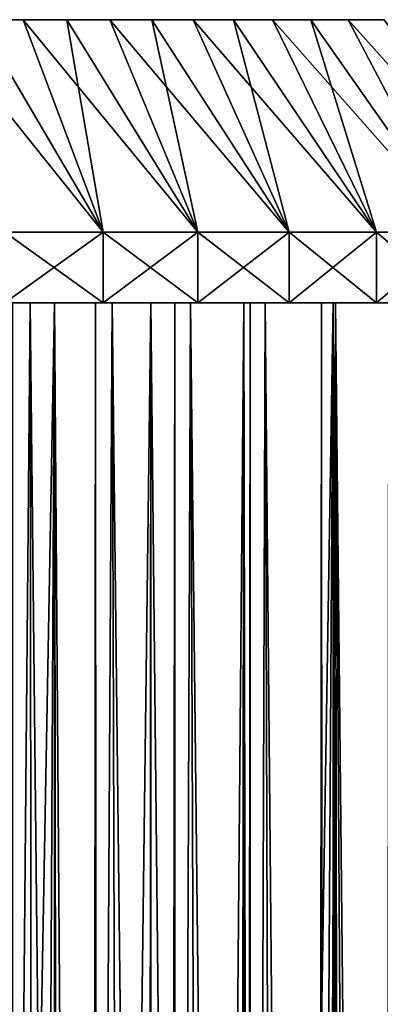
# Model space of a CAD drawing. Header units: millimetres. Extents: x -29 to 29, y -300 to 604.
# Tile 88 of 91: x 14 to 19, y 591 to 604. Entities that reach past the tile are written whole.
import ezdxf

# ---------------------------------------------------------------- set-up
doc = ezdxf.new("R2010")
doc.units = ezdxf.units.MM
doc.header["$LTSCALE"] = 81.481481
for name, color, linetype in [('1', 7, 'CONTINUOUS'), ('14', 7, 'CONTINUOUS'), ('15', 7, 'CONTINUOUS'), ('16', 7, 'CONTINUOUS'), ('2', 7, 'CONTINUOUS'), ('5', 7, 'CONTINUOUS')]:
    doc.layers.add(name, color=color, linetype=linetype)

msp = doc.modelspace()

# ---------------------------------------------------------------- linework, layer by layer
at = {"layer": '1', "color": 253, "linetype": 'Continuous', "true_color": 0x999999}
for points in [[(14.057, 604.5, -21.873), (13.426, 604.5, -22.265), (14.057, 604.5, 21.873), (14.057, 604.5, -21.873)], [(14.057, 604.5, 21.873), (13.426, 604.5, -22.265), (13.426, 604.5, 22.265), (14.057, 604.5, 21.873)], [(14.675, 604.5, -21.462), (14.057, 604.5, -21.873), (14.675, 604.5, 21.462), (14.675, 604.5, -21.462)], [(14.675, 604.5, 21.462), (14.057, 604.5, -21.873), (14.057, 604.5, 21.873), (14.675, 604.5, 21.462)], [(15.282, 604.5, -21.034), (14.675, 604.5, -21.462), (15.282, 604.5, 21.034), (15.282, 604.5, -21.034)], [(15.282, 604.5, 21.034), (14.675, 604.5, -21.462), (14.675, 604.5, 21.462), (15.282, 604.5, 21.034)], [(15.877, 604.5, -20.589), (15.282, 604.5, -21.034), (15.877, 604.5, 20.589), (15.877, 604.5, -20.589)], [(15.877, 604.5, 20.589), (15.282, 604.5, -21.034), (15.282, 604.5, 21.034), (15.877, 604.5, 20.589)], [(16.458, 604.5, -20.128), (15.877, 604.5, -20.589), (16.458, 604.5, 20.128), (16.458, 604.5, -20.128)], [(16.458, 604.5, 20.128), (15.877, 604.5, -20.589), (15.877, 604.5, 20.589), (16.458, 604.5, 20.128)], [(17.026, 604.5, -19.649), (16.458, 604.5, -20.128), (17.026, 604.5, 19.649), (17.026, 604.5, -19.649)], [(17.026, 604.5, 19.649), (16.458, 604.5, -20.128), (16.458, 604.5, 20.128), (17.026, 604.5, 19.649)], [(17.581, 604.5, -19.155), (17.026, 604.5, -19.649), (17.581, 604.5, 19.155), (17.581, 604.5, -19.155)], [(17.581, 604.5, 19.155), (17.026, 604.5, -19.649), (17.026, 604.5, 19.649), (17.581, 604.5, 19.155)], [(18.12, 604.5, -18.645), (17.581, 604.5, -19.155), (18.12, 604.5, 18.645), (18.12, 604.5, -18.645)], [(18.12, 604.5, 18.645), (17.581, 604.5, -19.155), (17.581, 604.5, 19.155), (18.12, 604.5, 18.645)], [(18.645, 604.5, -18.12), (18.12, 604.5, -18.645), (18.645, 604.5, 18.12), (18.645, 604.5, -18.12)], [(18.645, 604.5, 18.12), (18.12, 604.5, -18.645), (18.12, 604.5, 18.645), (18.645, 604.5, 18.12)], [(19.155, 604.5, -17.581), (18.645, 604.5, -18.12), (19.155, 604.5, 17.581), (19.155, 604.5, -17.581)], [(19.155, 604.5, 17.581), (18.645, 604.5, -18.12), (18.645, 604.5, 18.12), (19.155, 604.5, 17.581)]]:
    msp.add_3dface(points, dxfattribs=at)
at = {"layer": '14', "color": 7, "linetype": 'Continuous', "true_color": 0xf5f5f5}
for points in [[(13.094, 600.5, -25.875), (14.5, 600.5, -25.115), (13.263, 532.92, -25.789), (13.094, 600.5, -25.875)], [(13.263, 532.92, -25.789), (14.5, 600.5, -25.115), (14.152, 532.588, -25.313), (13.263, 532.92, -25.789)], [(14.152, 532.588, -25.313), (14.5, 600.5, -25.115), (15, 532.209, -24.819), (14.152, 532.588, -25.313)], [(14.5, 600.5, -25.115), (15.861, 600.5, -24.278), (15, 532.209, -24.819), (14.5, 600.5, -25.115)], [(15, 532.209, -24.819), (15.861, 600.5, -24.278), (15.808, 531.783, -24.313), (15, 532.209, -24.819)], [(15.808, 531.783, -24.313), (15.861, 600.5, -24.278), (16.577, 531.311, -23.795), (15.808, 531.783, -24.313)], [(15.861, 600.5, -24.278), (17.175, 600.5, -23.367), (16.577, 531.311, -23.795), (15.861, 600.5, -24.278)], [(16.577, 531.311, -23.795), (17.175, 600.5, -23.367), (17.308, 530.79, -23.269), (16.577, 531.311, -23.795)], [(17.175, 600.5, -23.367), (18.436, 600.5, -22.386), (17.308, 530.79, -23.269), (17.175, 600.5, -23.367)], [(17.308, 530.79, -23.269), (18.436, 600.5, -22.386), (18.001, 530.22, -22.737), (17.308, 530.79, -23.269)], [(18.001, 530.22, -22.737), (18.436, 600.5, -22.386), (18.657, 529.6, -22.201), (18.001, 530.22, -22.737)], [(18.436, 600.5, -22.386), (19.641, 600.5, -21.336), (18.657, 529.6, -22.201), (18.436, 600.5, -22.386)], [(18.657, 529.6, -22.201), (19.641, 600.5, -21.336), (19.276, 528.93, -21.666), (18.657, 529.6, -22.201)]]:
    msp.add_3dface(points, dxfattribs=at)
at = {"layer": '15', "color": 7, "linetype": 'Continuous', "true_color": 0xf5f5f5}
for points in [[(13.094, -298.5, 25.875), (14.5, -298.5, 25.115), (13.094, 600.5, 25.875), (13.094, -298.5, 25.875)], [(13.094, 600.5, 25.875), (14.5, -298.5, 25.115), (14.5, 600.5, 25.115), (13.094, 600.5, 25.875)], [(14.5, -298.5, 25.115), (15.862, -298.5, 24.278), (14.5, 600.5, 25.115), (14.5, -298.5, 25.115)], [(14.5, 600.5, 25.115), (15.862, -298.5, 24.278), (15.861, 600.5, 24.278), (14.5, 600.5, 25.115)], [(15.861, 600.5, 24.278), (15.862, -298.5, 24.278), (17.175, 600.5, 23.367), (15.861, 600.5, 24.278)], [(15.862, -298.5, 24.278), (17.175, -298.5, 23.367), (17.175, 600.5, 23.367), (15.862, -298.5, 24.278)], [(17.175, -298.5, 23.367), (18.436, -298.5, 22.386), (17.175, 600.5, 23.367), (17.175, -298.5, 23.367)], [(17.175, 600.5, 23.367), (18.436, -298.5, 22.386), (18.436, 600.5, 22.386), (17.175, 600.5, 23.367)], [(18.436, -298.5, 22.386), (19.641, -298.5, 21.336), (18.436, 600.5, 22.386), (18.436, -298.5, 22.386)], [(18.436, 600.5, 22.386), (19.641, -298.5, 21.336), (19.641, 600.5, 21.336), (18.436, 600.5, 22.386)]]:
    msp.add_3dface(points, dxfattribs=at)
at = {"layer": '16', "color": 7, "linetype": 'Continuous', "true_color": 0xf5f5f5}
for points in [[(14.156, 600.5, -20.606), (12.952, 600.5, -21.383), (13.533, 530.996, -21.021), (14.156, 600.5, -20.606)], [(14.236, 530.48, -20.55), (14.156, 600.5, -20.606), (13.533, 530.996, -21.021), (14.236, 530.48, -20.55)], [(13.915, 600.5, 20.77), (15.082, 600.5, 19.938), (13.964, -298.5, 20.737), (13.915, 600.5, 20.77)], [(13.964, -298.5, 20.737), (15.082, 600.5, 19.938), (14.559, -298.5, 20.324), (13.964, -298.5, 20.737)], [(15.314, 600.5, -19.761), (14.156, 600.5, -20.606), (14.905, 529.918, -20.071), (15.314, 600.5, -19.761)], [(14.905, 529.918, -20.071), (14.156, 600.5, -20.606), (14.236, 530.48, -20.55), (14.905, 529.918, -20.071)], [(14.559, -298.5, 20.324), (15.082, 600.5, 19.938), (15.141, -298.5, 19.893), (14.559, -298.5, 20.324)], [(15.538, 529.309, -19.585), (15.314, 600.5, -19.761), (14.905, 529.918, -20.071), (15.538, 529.309, -19.585)], [(15.082, 600.5, 19.938), (16.2, 600.5, 19.041), (15.141, -298.5, 19.893), (15.082, 600.5, 19.938)], [(15.141, -298.5, 19.893), (16.2, 600.5, 19.041), (15.711, -298.5, 19.447), (15.141, -298.5, 19.893)], [(16.421, 600.5, -18.851), (15.314, 600.5, -19.761), (16.136, 528.652, -19.095), (16.421, 600.5, -18.851)], [(16.136, 528.652, -19.095), (15.314, 600.5, -19.761), (15.538, 529.309, -19.585), (16.136, 528.652, -19.095)], [(15.711, -298.5, 19.447), (16.2, 600.5, 19.041), (16.267, -298.5, 18.983), (15.711, -298.5, 19.447)], [(16.698, 527.945, -18.606), (16.421, 600.5, -18.851), (16.136, 528.652, -19.095), (16.698, 527.945, -18.606)], [(16.2, 600.5, 19.041), (17.264, 600.5, 18.082), (16.267, -298.5, 18.983), (16.2, 600.5, 19.041)], [(16.267, -298.5, 18.983), (17.264, 600.5, 18.082), (16.81, -298.5, 18.504), (16.267, -298.5, 18.983)], [(17.474, 600.5, -17.879), (16.421, 600.5, -18.851), (17.224, 527.188, -18.12), (17.474, 600.5, -17.879)], [(17.224, 527.188, -18.12), (16.421, 600.5, -18.851), (16.698, 527.945, -18.606), (17.224, 527.188, -18.12)], [(16.81, -298.5, 18.504), (17.264, 600.5, 18.082), (17.339, -298.5, 18.01), (16.81, -298.5, 18.504)], [(17.711, 526.383, -17.644), (17.474, 600.5, -17.879), (17.224, 527.188, -18.12), (17.711, 526.383, -17.644)], [(17.264, 600.5, 18.082), (18.272, 600.5, 17.063), (17.339, -298.5, 18.01), (17.264, 600.5, 18.082)], [(17.339, -298.5, 18.01), (18.272, 600.5, 17.063), (17.854, -298.5, 17.5), (17.339, -298.5, 18.01)], [(18.47, 600.5, -16.848), (17.474, 600.5, -17.879), (18.161, 525.529, -17.181), (18.47, 600.5, -16.848)], [(18.161, 525.529, -17.181), (17.474, 600.5, -17.879), (17.711, 526.383, -17.644), (18.161, 525.529, -17.181)], [(17.854, -298.5, 17.5), (18.272, 600.5, 17.063), (18.353, -298.5, 16.976), (17.854, -298.5, 17.5)], [(18.57, 524.63, -16.737), (18.47, 600.5, -16.848), (18.161, 525.529, -17.181), (18.57, 524.63, -16.737)], [(18.272, 600.5, 17.063), (19.22, 600.5, 15.987), (18.353, -298.5, 16.976), (18.272, 600.5, 17.063)], [(18.353, -298.5, 16.976), (19.22, 600.5, 15.987), (18.837, -298.5, 16.437), (18.353, -298.5, 16.976)], [(19.405, 600.5, -15.762), (18.47, 600.5, -16.848), (19.269, 522.707, -15.928), (19.405, 600.5, -15.762)], [(19.269, 522.707, -15.928), (18.47, 600.5, -16.848), (18.94, 523.688, -16.318), (19.269, 522.707, -15.928)], [(18.94, 523.688, -16.318), (18.47, 600.5, -16.848), (18.57, 524.63, -16.737), (18.94, 523.688, -16.318)], [(18.837, -298.5, 16.437), (19.22, 600.5, 15.987), (19.305, -298.5, 15.884), (18.837, -298.5, 16.437)]]:
    msp.add_3dface(points, dxfattribs=at)
at = {"layer": '2', "color": 253, "linetype": 'Continuous', "true_color": 0x999999}
for points in [[(15.187, 601.5, 24.706), (13.802, 601.5, 25.505), (15.187, 600.5, 24.706), (15.187, 601.5, 24.706)], [(15.187, 600.5, 24.706), (13.802, 601.5, 25.505), (13.802, 600.5, 25.505), (15.187, 600.5, 24.706)], [(13.802, 601.5, -25.505), (15.187, 601.5, -24.706), (13.802, 600.5, -25.505), (13.802, 601.5, -25.505)], [(13.802, 600.5, -25.505), (15.187, 601.5, -24.706), (15.187, 600.5, -24.706), (13.802, 600.5, -25.505)], [(16.524, 601.5, 23.832), (15.187, 601.5, 24.706), (16.524, 600.5, 23.832), (16.524, 601.5, 23.832)], [(16.524, 600.5, 23.832), (15.187, 601.5, 24.706), (15.187, 600.5, 24.706), (16.524, 600.5, 23.832)], [(15.187, 601.5, -24.706), (16.524, 601.5, -23.832), (15.187, 600.5, -24.706), (15.187, 601.5, -24.706)], [(15.187, 600.5, -24.706), (16.524, 601.5, -23.832), (16.524, 600.5, -23.832), (15.187, 600.5, -24.706)], [(17.812, 601.5, 22.885), (16.524, 601.5, 23.832), (17.812, 600.5, 22.885), (17.812, 601.5, 22.885)], [(17.812, 600.5, 22.885), (16.524, 601.5, 23.832), (16.524, 600.5, 23.832), (17.812, 600.5, 22.885)], [(16.524, 601.5, -23.832), (17.812, 601.5, -22.885), (16.524, 600.5, -23.832), (16.524, 601.5, -23.832)], [(16.524, 600.5, -23.832), (17.812, 601.5, -22.885), (17.812, 600.5, -22.885), (16.524, 600.5, -23.832)], [(19.046, 601.5, 21.869), (17.812, 601.5, 22.885), (19.046, 600.5, 21.869), (19.046, 601.5, 21.869)], [(19.046, 600.5, 21.869), (17.812, 601.5, 22.885), (17.812, 600.5, 22.885), (19.046, 600.5, 21.869)], [(17.812, 601.5, -22.885), (19.046, 601.5, -21.869), (17.812, 600.5, -22.885), (17.812, 601.5, -22.885)], [(17.812, 600.5, -22.885), (19.046, 601.5, -21.869), (19.046, 600.5, -21.869), (17.812, 600.5, -22.885)], [(20.222, 601.5, 20.787), (19.046, 601.5, 21.869), (20.222, 600.5, 20.787), (20.222, 601.5, 20.787)], [(20.222, 600.5, 20.787), (19.046, 601.5, 21.869), (19.046, 600.5, 21.869), (20.222, 600.5, 20.787)], [(19.046, 601.5, -21.869), (20.222, 601.5, -20.787), (19.046, 600.5, -21.869), (19.046, 601.5, -21.869)], [(19.046, 600.5, -21.869), (20.222, 601.5, -20.787), (20.222, 600.5, -20.787), (19.046, 600.5, -21.869)]]:
    msp.add_3dface(points, dxfattribs=at)
at = {"layer": '5', "color": 253, "linetype": 'Continuous', "true_color": 0x999999}
for points in [[(13.426, 604.5, 22.265), (12.785, 604.5, 22.639), (15.187, 601.5, 24.706), (13.426, 604.5, 22.265)], [(12.785, 604.5, 22.639), (13.802, 601.5, 25.505), (15.187, 601.5, 24.706), (12.785, 604.5, 22.639)], [(13.426, 604.5, -22.265), (14.057, 604.5, -21.873), (15.187, 601.5, -24.706), (13.426, 604.5, -22.265)], [(13.426, 604.5, -22.265), (15.187, 601.5, -24.706), (13.802, 601.5, -25.505), (13.426, 604.5, -22.265)], [(14.057, 604.5, 21.873), (13.426, 604.5, 22.265), (15.187, 601.5, 24.706), (14.057, 604.5, 21.873)], [(14.057, 604.5, -21.873), (14.675, 604.5, -21.462), (15.187, 601.5, -24.706), (14.057, 604.5, -21.873)], [(14.675, 604.5, 21.462), (14.057, 604.5, 21.873), (16.524, 601.5, 23.832), (14.675, 604.5, 21.462)], [(14.057, 604.5, 21.873), (15.187, 601.5, 24.706), (16.524, 601.5, 23.832), (14.057, 604.5, 21.873)], [(14.675, 604.5, -21.462), (15.282, 604.5, -21.034), (16.524, 601.5, -23.832), (14.675, 604.5, -21.462)], [(14.675, 604.5, -21.462), (16.524, 601.5, -23.832), (15.187, 601.5, -24.706), (14.675, 604.5, -21.462)], [(15.282, 604.5, 21.034), (14.675, 604.5, 21.462), (16.524, 601.5, 23.832), (15.282, 604.5, 21.034)], [(15.282, 604.5, -21.034), (15.877, 604.5, -20.589), (16.524, 601.5, -23.832), (15.282, 604.5, -21.034)], [(15.877, 604.5, 20.589), (15.282, 604.5, 21.034), (17.812, 601.5, 22.885), (15.877, 604.5, 20.589)], [(15.282, 604.5, 21.034), (16.524, 601.5, 23.832), (17.812, 601.5, 22.885), (15.282, 604.5, 21.034)], [(15.877, 604.5, -20.589), (16.458, 604.5, -20.128), (17.812, 601.5, -22.885), (15.877, 604.5, -20.589)], [(15.877, 604.5, -20.589), (17.812, 601.5, -22.885), (16.524, 601.5, -23.832), (15.877, 604.5, -20.589)], [(16.458, 604.5, 20.128), (15.877, 604.5, 20.589), (17.812, 601.5, 22.885), (16.458, 604.5, 20.128)], [(16.458, 604.5, -20.128), (17.026, 604.5, -19.649), (17.812, 601.5, -22.885), (16.458, 604.5, -20.128)], [(17.026, 604.5, 19.649), (16.458, 604.5, 20.128), (19.046, 601.5, 21.869), (17.026, 604.5, 19.649)], [(16.458, 604.5, 20.128), (17.812, 601.5, 22.885), (19.046, 601.5, 21.869), (16.458, 604.5, 20.128)], [(17.026, 604.5, -19.649), (17.581, 604.5, -19.155), (19.046, 601.5, -21.869), (17.026, 604.5, -19.649)], [(17.026, 604.5, -19.649), (19.046, 601.5, -21.869), (17.812, 601.5, -22.885), (17.026, 604.5, -19.649)], [(17.581, 604.5, 19.155), (17.026, 604.5, 19.649), (19.046, 601.5, 21.869), (17.581, 604.5, 19.155)], [(17.581, 604.5, -19.155), (18.12, 604.5, -18.645), (19.046, 601.5, -21.869), (17.581, 604.5, -19.155)], [(18.12, 604.5, 18.645), (17.581, 604.5, 19.155), (20.222, 601.5, 20.787), (18.12, 604.5, 18.645)], [(17.581, 604.5, 19.155), (19.046, 601.5, 21.869), (20.222, 601.5, 20.787), (17.581, 604.5, 19.155)], [(18.12, 604.5, -18.645), (18.645, 604.5, -18.12), (20.222, 601.5, -20.787), (18.12, 604.5, -18.645)], [(18.12, 604.5, -18.645), (20.222, 601.5, -20.787), (19.046, 601.5, -21.869), (18.12, 604.5, -18.645)], [(18.645, 604.5, 18.12), (18.12, 604.5, 18.645), (20.222, 601.5, 20.787), (18.645, 604.5, 18.12)], [(18.645, 604.5, -18.12), (19.155, 604.5, -17.581), (21.336, 601.5, -19.641), (18.645, 604.5, -18.12)], [(18.645, 604.5, -18.12), (21.336, 601.5, -19.641), (20.222, 601.5, -20.787), (18.645, 604.5, -18.12)], [(19.155, 604.5, 17.581), (18.645, 604.5, 18.12), (21.336, 601.5, 19.641), (19.155, 604.5, 17.581)], [(18.645, 604.5, 18.12), (20.222, 601.5, 20.787), (21.336, 601.5, 19.641), (18.645, 604.5, 18.12)]]:
    msp.add_3dface(points, dxfattribs=at)

doc.saveas('drawing.dxf')
